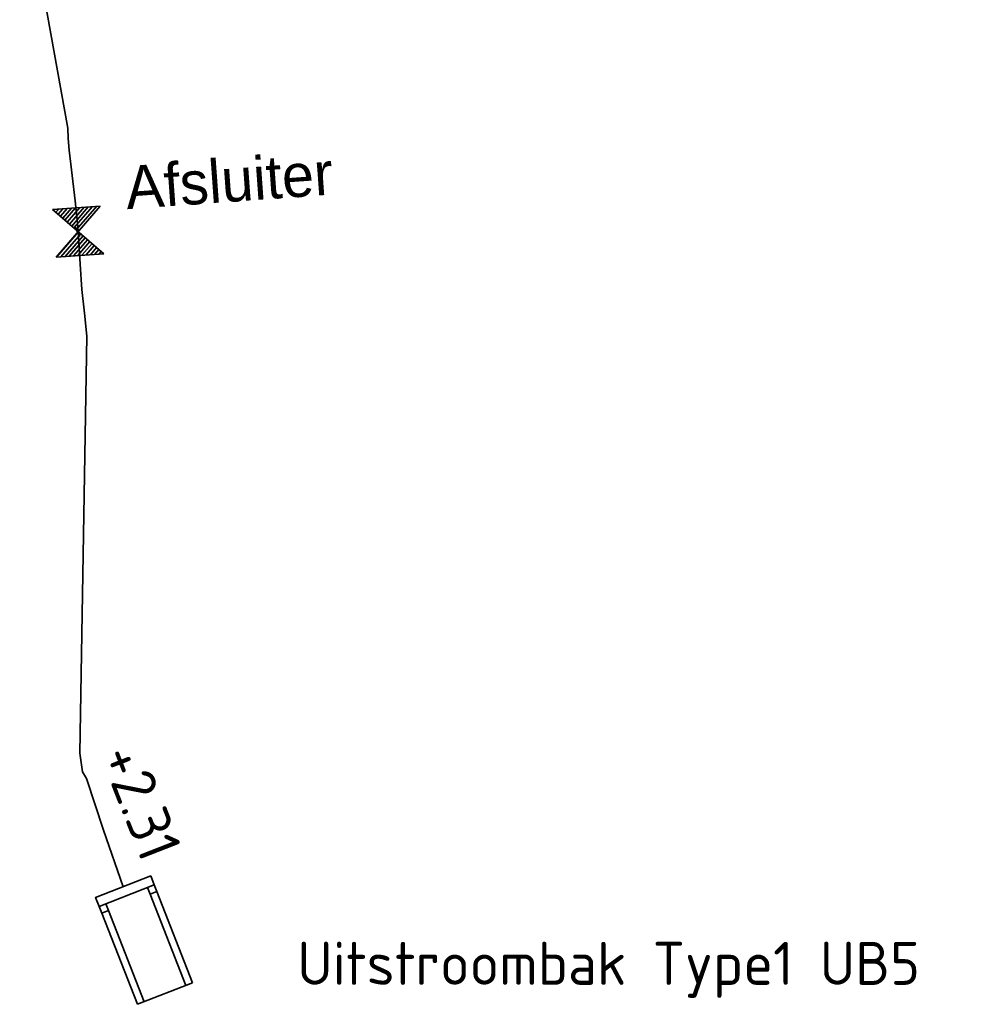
# Model space of a CAD drawing. Header units: metres. Extents: x 146089 to 148495, y 409778 to 410773.
# Tile 16 of 19: x 148268 to 148288, y 410408 to 410428. Entities that reach past the tile are written whole.
import ezdxf

# ---------------------------------------------------------------- set-up
doc = ezdxf.new("R2010")
doc.units = ezdxf.units.M
for name, color, linetype, lineweight in [('wh-nw-afsluiter', 7, 'Continuous', 35), ('wh-nw-beton700', 103, 'riolering', 35), ('wh-nw-hdpe225', 170, 'riolering', 35), ('wh-nw-inspectieput', 82, 'Continuous', 35), ('wh-nw-overig', 170, 'Continuous', 35), ('wh-nw-t18_500', 7, 'Continuous', 18), ('X-XX-AL-T18', 10, 'Continuous', 18)]:
    doc.layers.add(name, color=color, linetype=linetype, lineweight=lineweight)
doc.styles.add('NLCS-ISO', font='NLCS-ISO.TTF')
doc.styles.add('rtw_iso', font='iso-rtw.shx')
doc.linetypes.add('riolering', pattern='A,28,-5,[22,RTW.shx,S=1,R=0,X=0,Y=0],-5', length=38)

# ---------------------------------------------------------------- blocks, each defined once
blk = doc.blocks.new('A$C1A7B77FA')
at = {"layer": 'wh-nw-afsluiter', "linetype": 'Continuous'}
h = blk.add_hatch(dxfattribs=at)
h.set_pattern_fill('ANSI31', color=256, scale=0.5, style=0)
h.set_pattern_definition([(45, (-148272.02138, -410424.82595), (-0.044194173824, 0.044194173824), [])])
h.paths.add_polyline_path([(0, 0), (0.5, 0.5), (-0.5, 0.5)])
h.paths.add_polyline_path([(0, 0), (-0.5, -0.5), (0.5, -0.5)])
for p, q in [((-0.5, 0.5), (0.5, 0.5)), ((-0.5, 0.5), (0.5, -0.5)), ((0.5, 0.5), (-0.5, -0.5)), ((0.5, -0.5), (-0.5, -0.5))]:
    blk.add_line(p, q, dxfattribs=at)
at = {"layer": 'wh-nw-t18_500', "insert": (1.053, 1.294, 5.508), "char_height": 0.9, "attachment_point": 1, "line_spacing_factor": 0.903614, "style": 'rtw_iso'}
blk.add_mtext('Afsluiter', dxfattribs=at)

msp = doc.modelspace()

# ---------------------------------------------------------------- linework, layer by layer
at = {"layer": 'wh-nw-beton700', "linetype": 'Continuous'}
msp.add_polyline3d([(148269.053, 410424.126, 5.99), (148269.139, 410423.908, 6.037)], dxfattribs=at)
at = {"layer": 'wh-nw-hdpe225', "linetype": 'Continuous'}
msp.add_polyline3d([(148270.055, 410410.31, 2.309), (148269.643, 410411.492, 2.36), (148269.286, 410412.576, 2.427), (148269.206, 410412.711, 2.548), (148269.15, 410413.104, 2.638), (148269.292, 410421.83, 5.751), (148269.244, 410422.312, 5.787), (148269.192, 410422.81, 5.77), (148269.155, 410423.335, 5.76), (148269.122, 410423.91, 5.812), (148269.105, 410424.127, 5.765), (148269.047, 410424.663, 5.696), (148268.924, 410425.725, 5.613), (148268.907, 410425.968, 5.589), (148268.897, 410426.186, 5.532), (148267.89, 410431.761, 2.296)], dxfattribs=at)
at = {"layer": 'wh-nw-inspectieput'}
for p, q in [((148270.62, 410410.155), (148270.566, 410410.295)), ((148270.76, 410410.209), (148270.62, 410410.155)), ((148270.76, 410410.209), (148270.705, 410410.349)), ((148271.506, 410408.3), (148270.76, 410410.209)), ((148271.366, 410408.245), (148270.62, 410410.155)), ((148269.605, 410409.758), (148269.55, 410409.898)), ((148269.745, 410409.813), (148269.605, 410409.758)), ((148269.605, 410409.758), (148270.351, 410407.849)), ((148269.745, 410409.813), (148269.69, 410409.953)), ((148269.745, 410409.813), (148270.491, 410407.903)), ((148270.351, 410407.849), (148271.506, 410408.3))]:
    msp.add_line(p, q, dxfattribs=at)
at = {"layer": 'wh-nw-inspectieput', "flags": 128}
msp.add_lwpolyline([(148270.633, 410410.535), (148269.478, 410410.084), (148269.55, 410409.898), (148270.705, 410410.349)], close=True, dxfattribs=at)

# ---------------------------------------------------------------- block references
at = {"layer": 'wh-nw-overig', "linetype": 'Continuous', "rotation": 4.094701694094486}
msp.add_blockref('A$C1A7B77FA', (148269.113, 410424.019, 5.789), dxfattribs=at)

# ---------------------------------------------------------------- texts
at = {"layer": 'X-XX-AL-T18', "style": 'NLCS-ISO'}
msp.add_text('Uitstroombak Type1 UB5', height=0.9, dxfattribs=at).set_placement((148273.696, 410408.256))
at = {"layer": 'X-XX-AL-T18', "insert": (148270.399, 410413.391), "char_height": 0.9, "attachment_point": 1, "rotation": 291.3866, "line_spacing_factor": 0.903614, "style": 'NLCS-ISO'}
msp.add_mtext('+2.31', dxfattribs=at)

doc.saveas('drawing.dxf')
